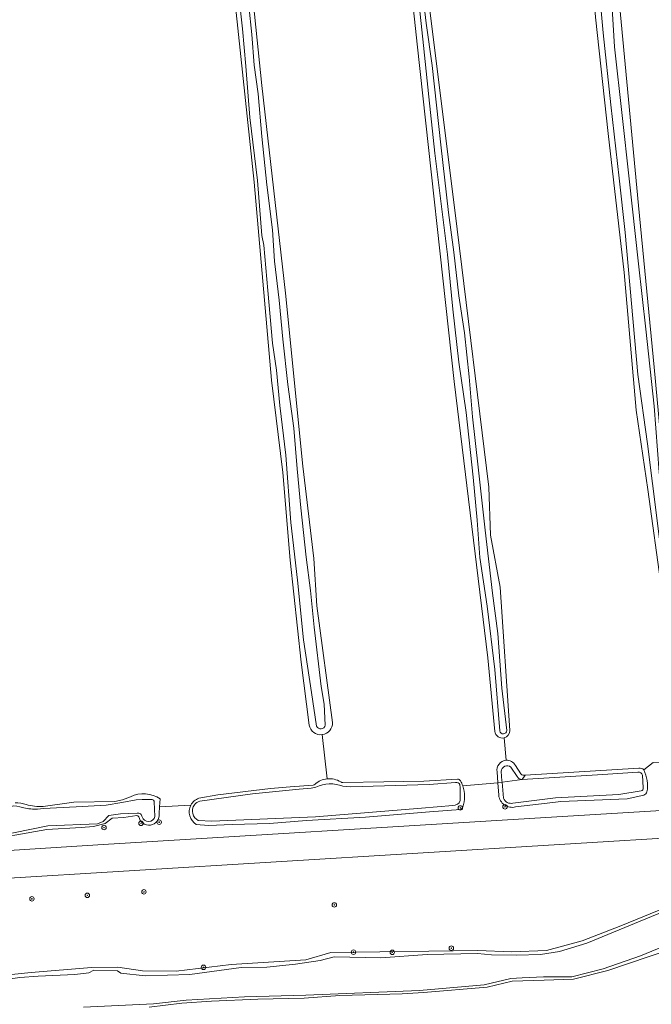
# Model space of a CAD drawing. Header units: metres. Extents: x 92650 to 117222, y 425801 to 461092.
# Tile 140 of 146: x 115548 to 115661, y 426947 to 427123. Entities that reach past the tile are written whole.
import ezdxf

# ---------------------------------------------------------------- set-up
doc = ezdxf.new("R2010")
doc.units = ezdxf.units.M
doc.layers.get('0').update_dxf_attribs({"color": 253, "linetype": 'CONTINUOUS', "lineweight": 15})
for name, color, linetype, lineweight in [('B-WE-GR-BOOM-S', 253, 'CONTINUOUS', 15), ('B-WE-GR-BOUWLAND-GV', 253, 'CONTINUOUS', 15), ('B-WE-GR-GRAS-GV', 253, 'CONTINUOUS', 15), ('B-WE-GR-GROENVOORZIENING-GV', 253, 'CONTINUOUS', 15), ('B-WE-OG-TERREIN_OEVER-GV', 253, 'CONTINUOUS', 15), ('B-WE-OG-WATER-GV', 253, 'CONTINUOUS', 15), ('B-WE-OG-WATER_GREPPEL-GV', 253, 'CONTINUOUS', 15), ('B-WE-VH-GESLOTENVERHARDING_ASFALT-GV', 253, 'CONTINUOUS', 15)]:
    doc.layers.add(name, color=color, linetype=linetype, lineweight=lineweight)
doc.styles.add('NLCS-ISO', font='NLCS-ISO.ttf')

# ---------------------------------------------------------------- blocks, each defined once
blk = doc.blocks.new('SGR-BOOM_GBKN-SO')
at = {"linetype": 'ByBlock', "lineweight": 18}
h = blk.add_hatch(color=0, dxfattribs=at)
h.dxf.hatch_style = 1
edge = h.paths.add_edge_path()
edge.add_arc((0, 0), 0.25, 0, 360)
at = {"color": 0, "linetype": 'ByBlock', "lineweight": 18}
for radius in [2, 0.25]:
    blk.add_circle((0, 0), radius, dxfattribs=at)
at = {"color": 0, "linetype": 'ByBlock', "lineweight": 18, "style": 'NLCS-ISO'}
blk.add_attdef('SOORT', (2.5, 0), '', height=1.5, dxfattribs=at)

msp = doc.modelspace()

# ---------------------------------------------------------------- linework, layer by layer
at = {"layer": 'B-WE-GR-BOUWLAND-GV', "transparency": 33554687, "flags": 128}
for points in [[(115666.335, 426991.399), (115665.886, 426997.15), (115665.68, 426997.563), (115662.727, 427021.188), (115660.281, 427038.969), (115658.18, 427053.188), (115656.063, 427077.813), (115653.208, 427102.683), (115650.907, 427123.513), (115649.859, 427136.844), (115646.8, 427165.47), (115643.984, 427190.563), (115642.43, 427208.25), (115639.57, 427233.563), (115636.518, 427255.455), (115634.411, 427274.407), (115631.008, 427305.781), (115628.329, 427329.049), (115625.721, 427353.77), (115622.802, 427381.982), (115621.877, 427388.064)], [(115596.624, 427346.973), (115597.758, 427337.125), (115598.758, 427330.969), (115603.438, 427289.719), (115606.945, 427257.125), (115611.469, 427216.813), (115616.023, 427171.719), (115621.057, 427126.192), (115626.172, 427085.594), (115631.805, 427039.406), (115632.094, 427030.813), (115633.852, 427021.5), (115635.588, 426995.847)], [(115634.56, 426994.545), (115634.913, 426990.514)], [(115659.552, 426988.818), (115661.245, 426990.145), (115665.794, 426989.954), (115666.057, 426990.869)], [(115636.57, 426989.587), (115637.558, 426988.076)], [(115638.326, 426987.864), (115658.644, 426989.113)]]:
    msp.add_lwpolyline(points, dxfattribs=at)
at = {"layer": 'B-WE-GR-BOUWLAND-GV', "transparency": 33554687}
for points in [[(115635.588, 426995.847, -0.3424971), (115634.56, 426994.545)], [(115634.913, 426990.514, -0.2949655), (115636.57, 426989.587)], [(115658.644, 426989.113, -0.245449), (115659.552, 426988.818)], [(115637.558, 426988.076, 0.2758678), (115638.326, 426987.864)]]:
    msp.add_lwpolyline(points, format="xyb", dxfattribs=at)
at = {"layer": 'B-WE-GR-GRAS-GV', "transparency": 33554687, "flags": 128}
for points in [[(115625.378, 427388.429), (115628.344, 427357.692), (115632.542, 427320.988), (115638.952, 427266.266), (115642.935, 427231.819), (115646.463, 427201.06), (115650.01, 427172.025), (115653.698, 427141.699), (115658.634, 427089.825), (115661.406, 427060.847), (115663.859, 427034.5), (115667.125, 427009.281)], [(115565.917, 427352.795), (115566.086, 427346.469), (115570.242, 427309.938), (115573.734, 427272.375), (115577.922, 427231.594), (115581.828, 427197.938), (115586.641, 427155.406), (115591.18, 427111.25), (115595.434, 427074.124), (115598.546, 427043.124), (115600.516, 427026.656), (115601.055, 427018.156), (115603.867, 426997.254)], [(115599.648, 426996.822), (115598.235, 427008.05), (115596.28, 427026.33), (115594.93, 427042.031), (115592.945, 427058.531), (115589.805, 427093.969), (115585.734, 427132.281), (115581.523, 427170.834), (115577.056, 427208.004), (115575.131, 427226.691), (115568.366, 427291.213), (115563.731, 427335.775), (115561.808, 427349.698)], [(115632.895, 426995.694), (115631.633, 427008.875), (115625.608, 427058.282), (115618.987, 427118.674), (115613.778, 427167.319), (115610.797, 427196.294), (115608.289, 427222.406), (115603.542, 427264.32), (115598.518, 427308.964), (115594.885, 427343.282), (115594.48, 427346.739)], [(116405.083, 427019.761), (116394.901, 427019.127), (116371.151, 427017.709), (116270.372, 427011.692), (116218.088, 427009.089), (116189.362, 427007.922), (116059.125, 427003.023), (116057.803, 427002.973), (116056.655, 427002.93), (116000, 427000.552), (115986.813, 427000), (115986.806, 427000), (115956.737, 426998.742), (115937.545, 426997.665), (115902.813, 426995.053), (115756.669, 426982.612), (115734.8, 426980.909), (115720.536, 426980.072), (115542.979, 426969.232), (115527.064, 426957.966), (115527.11, 426957.92)], [(115602.887, 426987.209), (115601.994, 426995.105)], [(115634.913, 426990.514), (115634.56, 426994.545)], [(115665.794, 426989.954), (115661.245, 426990.145), (115659.552, 426988.818)], [(115633.435, 426986.513), (115633.3, 426988.457)], [(115096.621, 426946.78), (115104.325, 426947.147), (115118.991, 426948.046), (115134.067, 426948.97), (115147.394, 426949.854), (115278.714, 426958.005), (115351.736, 426962.357), (115402.377, 426965.49), (115421.772, 426966.575), (115445.255, 426968.131), (115490.631, 426970.986), (115500, 426971.576), (115538.729, 426973.95), (115546.874, 426974.449), (115562.776, 426975.424), (115639.102, 426980.072), (115734.508, 426985.88), (115756.272, 426987.576)], [(115605.71, 426986.524), (115613.058, 426986.651), (115620.196, 426986.774), (115626.219, 426987.151)], [(115633.591, 426984.26), (115633.435, 426986.513), (115627.148, 426985.939)], [(115579.919, 426983.733), (115583.292, 426984.321), (115592.735, 426985.453), (115596.274, 426985.749), (115600.394, 426986.094)], [(115552.042, 426982.265), (115557.547, 426983.031), (115564.883, 426983.125), (115566.227, 426983.438), (115567.68, 426984)], [(115573.008, 426983.594), (115572.895, 426982.206)], [(115659.593, 426984.26), (115656.599, 426983.632), (115649.193, 426983.324), (115644.686, 426983.136), (115642.251, 426982.845), (115636.616, 426982.17)], [(115578.499, 426982.494), (115572.895, 426982.206), (115572.794, 426980.967)], [(115626.744, 426981.739), (115621.196, 426981.284), (115609.772, 426980.348), (115599.215, 426979.763), (115592.55, 426979.215), (115585.865, 426979.009), (115581.622, 426978.878), (115579.463, 426979.051)], [(115568.796, 426980.637), (115566.482, 426980.291), (115564.423, 426980.165), (115563.178, 426979.216), (115561.036, 426978.646), (115558.826, 426978.468), (115552.721, 426978.121), (115546.989, 426977.116), (115537.846, 426976.449)], [(115539.334, 426951.473), (115549.898, 426952.531), (115560.698, 426953.466), (115565.447, 426953.487), (115569.859, 426952.849), (115575.875, 426952.781), (115585.687, 426953.992), (115599.094, 426954.781), (115603.531, 426956.103), (115629.831, 426956.475), (115635.858, 426956.213), (115642.148, 426956.5), (115648.502, 426958.183), (115655.461, 426960.909), (115665.923, 426965.194)]]:
    msp.add_lwpolyline(points, dxfattribs=at)
at = {"layer": 'B-WE-GR-GRAS-GV', "transparency": 33554687}
for points in [[(115603.867, 426997.254, -0.3838894), (115601.994, 426995.105)], [(115601.994, 426995.105, -0.3944928), (115599.648, 426996.822)], [(115634.56, 426994.545, -0.4498843), (115632.895, 426995.694)], [(115633.3, 426988.457, -0.4485295), (115634.913, 426990.514)], [(115659.552, 426988.818, -0.1612495), (115660.126, 426984.861)], [(115600.713, 426986.241, -0.159911), (115602.887, 426987.209)], [(115602.887, 426987.209, -0.1678074), (115605.306, 426986.641)], [(115605.306, 426986.641, 0.2204461), (115605.71, 426986.524)], [(115626.219, 426987.151, -0.2901807), (115626.752, 426986.856)], [(115626.752, 426986.856, -0.0416737), (115627.148, 426985.939)], [(115600.394, 426986.094, 0.1541057), (115600.713, 426986.241)], [(115627.148, 426985.939, -0.1621768), (115627.156, 426982.153)], [(115660.126, 426984.861, -0.2045902), (115659.593, 426984.26)], [(115547.026, 426982.932, -0.0939934), (115549.014, 426982.583)], [(115567.68, 426984, -0.2725134), (115573.008, 426983.594)], [(115578.499, 426982.494, -0.1868912), (115579.919, 426983.733)], [(115636.616, 426982.17, -0.4514494), (115633.591, 426984.26)], [(115549.014, 426982.583, 0.0779123), (115552.042, 426982.265)], [(115579.463, 426979.051, -0.3973261), (115578.499, 426982.494)], [(115627.156, 426982.153, -0.2905553), (115626.744, 426981.739)], [(115569.175, 426980.426, 0.3416967), (115568.796, 426980.637)], [(115572.794, 426980.967, -0.9784334), (115569.175, 426980.426)]]:
    msp.add_lwpolyline(points, format="xyb", dxfattribs=at)
at = {"layer": 'B-WE-GR-GROENVOORZIENING-GV', "transparency": 33554687, "flags": 128}
msp.add_lwpolyline([(115666.048, 426957.276), (115660.492, 426955.398), (115653.1, 426952.898), (115646.991, 426951.339), (115641.737, 426951.179), (115636.027, 426951.006), (115631.537, 426949.908), (115620.117, 426948.94), (115616.34, 426948.747), (115605.179, 426948.415), (115598.793, 426947.965), (115590.471, 426947.794), (115582.155, 426947.432), (115576.87, 426947.071), (115571.016, 426946.36)], dxfattribs=at)
at = {"layer": 'B-WE-OG-TERREIN_OEVER-GV', "transparency": 33554687, "flags": 128}
for points in [[(115603.867, 426997.254), (115601.055, 427018.156), (115600.516, 427026.656), (115598.546, 427043.124), (115595.434, 427074.124), (115591.18, 427111.25), (115586.641, 427155.406), (115581.828, 427197.938), (115577.922, 427231.594), (115573.734, 427272.375), (115570.242, 427309.938), (115566.086, 427346.469), (115565.917, 427352.795)], [(115561.808, 427349.698), (115563.731, 427335.775), (115568.366, 427291.213), (115575.131, 427226.691), (115577.056, 427208.004), (115581.523, 427170.834), (115585.734, 427132.281), (115589.805, 427093.969), (115592.945, 427058.531), (115594.93, 427042.031), (115596.28, 427026.33), (115598.235, 427008.05), (115599.648, 426996.822)], [(115594.48, 427346.739), (115594.885, 427343.282), (115598.518, 427308.964), (115603.542, 427264.32), (115608.289, 427222.406), (115610.797, 427196.294), (115613.778, 427167.319), (115618.987, 427118.674), (115625.608, 427058.282), (115631.633, 427008.875), (115632.895, 426995.694)], [(115635.588, 426995.847), (115633.852, 427021.5), (115632.094, 427030.813), (115631.805, 427039.406), (115626.172, 427085.594), (115621.057, 427126.192), (115616.023, 427171.719), (115611.469, 427216.813), (115606.945, 427257.125), (115603.438, 427289.719), (115598.758, 427330.969), (115597.758, 427337.125), (115596.624, 427346.973)], [(115614.103, 427181.137), (115615, 427172.537), (115616.223, 427160.816), (115617.418, 427152.502), (115618.335, 427143.938), (115618.964, 427136.513), (115619.78, 427129.617), (115620.628, 427122.457), (115621.683, 427114.831), (115622.461, 427107.757), (115623.24, 427100.684), (115624.574, 427088.567), (115625.547, 427081.448), (115626.436, 427073.607), (115627.451, 427066.989), (115628.284, 427059.119), (115628.882, 427052.004), (115629.91, 427042.95), (115631.188, 427031.688), (115632.467, 427020.426), (115633.412, 427013.21), (115634.162, 427003.436), (115635.024, 426995.826)], [(115650.907, 427123.513), (115653.208, 427102.683), (115656.063, 427077.813), (115658.18, 427053.188), (115660.281, 427038.969), (115662.727, 427021.188), (115665.68, 426997.563), (115665.886, 426997.15), (115665.93, 426997.063), (115666.531, 426996.594), (115667.484, 426996.625), (115667.853, 426996.884), (115668.242, 426997.156), (115668.461, 426998.125), (115667.125, 427009.281), (115663.859, 427034.5), (115661.406, 427060.847), (115658.634, 427089.825), (115653.698, 427141.699)], [(115666.281, 426998.157), (115664.935, 427009.097), (115663.851, 427017.909), (115662.002, 427032.939), (115660.251, 427047.173), (115658.48, 427059.557), (115657.345, 427072.264), (115656.211, 427084.971), (115655.137, 427094.691), (115653.684, 427107.833), (115652.26, 427120.714), (115651.277, 427131.945)], [(115653.562, 427131.107), (115654.315, 427118.211), (115655.677, 427105.923), (115656.935, 427094.565), (115658.622, 427079.349), (115659.919, 427067.646), (115661.441, 427053.914), (115662.339, 427042.103), (115663.871, 427028.526), (115665.924, 427012.808), (115667.822, 426998.283)], [(115600.988, 426996.635), (115600.083, 427002.625), (115598.652, 427012.094), (115597.582, 427022.73), (115596.387, 427033.102), (115595.497, 427045.128), (115594.441, 427053.999), (115593.802, 427060.339), (115593.082, 427065.142), (115592.26, 427074.562), (115591.551, 427082.682), (115591.19, 427084.461), (115590.398, 427094.249), (115589.074, 427105.571), (115588.3, 427114.715), (115587.73, 427121.445), (115586.813, 427129.606)], [(115633.808, 426995.793), (115632.926, 427006.77), (115631.509, 427018.115), (115630.231, 427026.833), (115629.744, 427033.506), (115629.036, 427041.167), (115627.757, 427052.735), (115626.437, 427061.758), (115625.367, 427071.226), (115624.436, 427081.042), (115623.297, 427090.094), (115622.157, 427099.145), (115621.087, 427109.239), (115620.111, 427118.447), (115619.218, 427126.879)], [(115588.883, 427125.505), (115589.411, 427120.374), (115589.814, 427114.896), (115590.509, 427109.78), (115591.19, 427102.161), (115592.107, 427093.513), (115593.107, 427085.463), (115593.482, 427079.86), (115594.288, 427072.88), (115594.93, 427065.884), (115595.831, 427057.781), (115596.901, 427049.953), (115597.54, 427042.682), (115598.152, 427035.723), (115599.152, 427026.86), (115599.93, 427020.881), (115600.583, 427014.346), (115601.834, 427003.696), (115602.348, 427000.568), (115602.551, 426996.785)], [(115633.3, 426988.457), (115633.435, 426986.513)], [(115634.197, 426986.583), (115634.175, 426986.815), (115634.06, 426988.507)], [(115635.788, 426989.303), (115636.907, 426987.611)], [(115637.558, 426988.076), (115636.57, 426989.587)], [(115637.765, 426987.101), (115652.223, 426987.973), (115658.49, 426988.421)], [(115658.644, 426989.113), (115638.326, 426987.864)], [(115626.219, 426987.151), (115620.196, 426986.774), (115613.058, 426986.651), (115605.71, 426986.524)], [(115607.148, 426985.781), (115621.119, 426986.204), (115625.877, 426986.568)], [(115634.465, 426983.725), (115634.197, 426986.583), (115633.435, 426986.513), (115633.591, 426984.26)], [(115637.765, 426987.101), (115638.326, 426987.864)], [(115659.342, 426987.837), (115659.444, 426985.614)], [(115600.394, 426986.094), (115596.274, 426985.749), (115592.735, 426985.453), (115583.292, 426984.321), (115579.919, 426983.733)], [(115580.114, 426983.214), (115589.517, 426984.511), (115597.867, 426985.344), (115600.031, 426985.531), (115600.851, 426985.72)], [(115605.7, 426985.894), (115607.148, 426985.781)], [(115626.654, 426986.185), (115626.706, 426985.57), (115626.691, 426983.315)], [(115659.061, 426985.082), (115655.097, 426984.39), (115643.732, 426983.791), (115636.138, 426982.854)], [(115551.06, 426981.765), (115552.134, 426981.872), (115557.984, 426982.192), (115563.309, 426982.483), (115566.112, 426982.971), (115568.687, 426983.418), (115569.748, 426983.519), (115571.549, 426983.509)], [(115567.68, 426984), (115566.227, 426983.438), (115564.883, 426983.125), (115557.547, 426983.031), (115552.042, 426982.265)], [(115571.901, 426983.06), (115572.069, 426980.441)], [(115572.895, 426982.206), (115573.008, 426983.594)], [(115636.616, 426982.17), (115642.251, 426982.845), (115644.686, 426983.136), (115649.193, 426983.324), (115656.599, 426983.632), (115659.593, 426984.26)], [(115547.852, 426982.21), (115548.598, 426982.019)], [(115572.794, 426980.967), (115572.895, 426982.206)], [(115579.463, 426979.051), (115581.622, 426978.878), (115585.865, 426979.009), (115592.55, 426979.215), (115599.215, 426979.763), (115609.772, 426980.348), (115621.196, 426981.284), (115626.744, 426981.739)], [(115625.4, 426982.425), (115619.797, 426981.938), (115600.773, 426980.406), (115582.244, 426979.628), (115579.819, 426979.746)], [(115568.859, 426981.058), (115565.912, 426980.947), (115563.781, 426980.625), (115562.781, 426979.594), (115561.797, 426979.156), (115552.914, 426978.813), (115546.719, 426977.563), (115537.837, 426976.896)], [(115537.846, 426976.449), (115546.989, 426977.116), (115552.721, 426978.121), (115558.826, 426978.468), (115561.036, 426978.646), (115563.178, 426979.216), (115564.423, 426980.165), (115566.482, 426980.291), (115568.796, 426980.637)], [(115543.987, 426951.115), (115547.885, 426951.65), (115551.162, 426951.895), (115557.717, 426952.199), (115560.2, 426952.459), (115561.124, 426952.935), (115565.369, 426952.82), (115565.961, 426952.444), (115570.292, 426951.967), (115578.31, 426952.16), (115587.478, 426953.445), (115592.069, 426953.503), (115597.231, 426954.059), (115601.634, 426954.709), (115604.113, 426955.329), (115612.463, 426955.143), (115620.793, 426955.735), (115629.817, 426955.966), (115632.329, 426955.677), (115636.862, 426955.648), (115641.093, 426955.778), (115644.442, 426956.313), (115649.377, 426957.806), (115659.905, 426962.134), (115667.6, 426965.298)], [(115665.923, 426965.194), (115655.461, 426960.909), (115648.502, 426958.183), (115642.148, 426956.5), (115635.858, 426956.213), (115629.831, 426956.475), (115603.531, 426956.103), (115599.094, 426954.781), (115585.687, 426953.992), (115575.875, 426952.781), (115569.859, 426952.849), (115565.447, 426953.487), (115560.698, 426953.466), (115549.898, 426952.531), (115539.334, 426951.473)], [(115663.055, 426957.188), (115658.967, 426955.52), (115652.286, 426953.193), (115646.673, 426951.767), (115641.633, 426951.781), (115637.766, 426951.563), (115635.734, 426951.469), (115630.997, 426950.34), (115619.386, 426949.31), (115599.047, 426948.5), (115588.078, 426948.188), (115577.672, 426947.594), (115571.805, 426946.938), (115559.281, 426946.344)], [(115571.016, 426946.36), (115576.87, 426947.071), (115582.155, 426947.432), (115590.471, 426947.794), (115598.793, 426947.965), (115605.179, 426948.415), (115616.34, 426948.747), (115620.117, 426948.94), (115631.537, 426949.908), (115636.027, 426951.006), (115641.737, 426951.179), (115646.991, 426951.339), (115653.1, 426952.898), (115660.492, 426955.398), (115666.048, 426957.276)]]:
    msp.add_lwpolyline(points, dxfattribs=at)
at = {"layer": 'B-WE-OG-TERREIN_OEVER-GV', "transparency": 33554687}
for points in [[(115601.994, 426995.105, 0.3838894), (115603.867, 426997.254)], [(115599.648, 426996.822, 0.3944928), (115601.994, 426995.105)], [(115602.551, 426996.785, -0.7306099), (115600.988, 426996.635)], [(115632.895, 426995.694, 0.4498843), (115634.56, 426994.545)], [(115635.024, 426995.826, -0.9284398), (115633.808, 426995.793)], [(115634.56, 426994.545, 0.3424971), (115635.588, 426995.847)], [(115634.913, 426990.514, 0.4485295), (115633.3, 426988.457)], [(115636.57, 426989.587, 0.2949655), (115634.913, 426990.514)], [(115634.06, 426988.507, -0.6321583), (115635.788, 426989.303)], [(115658.49, 426988.421, -0.3453326), (115659.342, 426987.837)], [(115659.552, 426988.818, 0.245449), (115658.644, 426989.113)], [(115660.126, 426984.861, 0.1612495), (115659.552, 426988.818)], [(115602.887, 426987.209, 0.159911), (115600.713, 426986.241)], [(115605.306, 426986.641, 0.1678074), (115602.887, 426987.209)], [(115605.71, 426986.524, -0.2204461), (115605.306, 426986.641)], [(115625.877, 426986.568, -0.3175059), (115626.654, 426986.185)], [(115626.752, 426986.856, 0.2901807), (115626.219, 426987.151)], [(115627.148, 426985.939, 0.0416737), (115626.752, 426986.856)], [(115636.907, 426987.611, 0.3199275), (115637.765, 426987.101)], [(115638.326, 426987.864, -0.2758678), (115637.558, 426988.076)], [(115600.713, 426986.241, -0.1541057), (115600.394, 426986.094)], [(115600.851, 426985.72, -0.1988069), (115605.7, 426985.894)], [(115627.156, 426982.153, 0.1621768), (115627.148, 426985.939)], [(115659.444, 426985.614, -0.5059424), (115659.061, 426985.082)], [(115659.593, 426984.26, 0.2045902), (115660.126, 426984.861)], [(115549.014, 426982.583, 0.0939934), (115547.026, 426982.932)], [(115573.008, 426983.594, 0.2725134), (115567.68, 426984)], [(115571.549, 426983.509, -0.4631818), (115571.901, 426983.06)], [(115579.919, 426983.733, 0.1868912), (115578.499, 426982.494)], [(115579.125, 426982.526, -0.1662569), (115580.114, 426983.214)], [(115626.691, 426983.315, -0.3498978), (115625.4, 426982.425)], [(115633.591, 426984.26, 0.4514494), (115636.616, 426982.17)], [(115636.138, 426982.854, -0.3843983), (115634.465, 426983.725)], [(115545.833, 426982.095, -0.2015798), (115547.852, 426982.21)], [(115548.598, 426982.019, 0.0665744), (115551.06, 426981.765)], [(115552.042, 426982.265, -0.0779123), (115549.014, 426982.583)], [(115578.499, 426982.494, 0.3973261), (115579.463, 426979.051)], [(115579.819, 426979.746, -0.4697816), (115579.125, 426982.526)], [(115626.744, 426981.739, 0.2905553), (115627.156, 426982.153)], [(115568.796, 426980.637, -0.3416967), (115569.175, 426980.426)], [(115569.75, 426980.391, 0.441509), (115568.859, 426981.058)], [(115569.175, 426980.426, 0.9784334), (115572.794, 426980.967)], [(115572.069, 426980.441, -0.7408362), (115569.75, 426980.391)]]:
    msp.add_lwpolyline(points, format="xyb", dxfattribs=at)
at = {"layer": 'B-WE-OG-WATER-GV', "transparency": 33554687, "flags": 128}
for points in [[(115635.024, 426995.826), (115634.162, 427003.436), (115633.412, 427013.21), (115632.467, 427020.426), (115631.188, 427031.688), (115629.91, 427042.95), (115628.882, 427052.004), (115628.284, 427059.119), (115627.451, 427066.989), (115626.436, 427073.607), (115625.547, 427081.448), (115624.574, 427088.567), (115623.24, 427100.684), (115622.461, 427107.757), (115621.683, 427114.831), (115620.628, 427122.457), (115619.78, 427129.617), (115618.964, 427136.513), (115618.335, 427143.938), (115617.418, 427152.502), (115616.223, 427160.816), (115615, 427172.537), (115614.103, 427181.137)], [(115651.277, 427131.945), (115652.26, 427120.714), (115653.684, 427107.833), (115655.137, 427094.691), (115656.211, 427084.971), (115657.345, 427072.264), (115658.48, 427059.557), (115660.251, 427047.173), (115662.002, 427032.939), (115663.851, 427017.909), (115664.935, 427009.097), (115666.281, 426998.157)], [(115667.822, 426998.283), (115665.924, 427012.808), (115663.871, 427028.526), (115662.339, 427042.103), (115661.441, 427053.914), (115659.919, 427067.646), (115658.622, 427079.349), (115656.935, 427094.565), (115655.677, 427105.923), (115654.315, 427118.211), (115653.562, 427131.107)], [(115619.218, 427126.879), (115620.111, 427118.447), (115621.087, 427109.239), (115622.157, 427099.145), (115623.297, 427090.094), (115624.436, 427081.042), (115625.367, 427071.226), (115626.437, 427061.758), (115627.757, 427052.735), (115629.036, 427041.167), (115629.744, 427033.506), (115630.231, 427026.833), (115631.509, 427018.115), (115632.926, 427006.77), (115633.808, 426995.793)], [(115634.06, 426988.507), (115634.175, 426986.815), (115634.197, 426986.583)], [(115636.907, 426987.611), (115635.788, 426989.303)], [(115658.49, 426988.421), (115652.223, 426987.973), (115637.765, 426987.101)], [(115625.877, 426986.568), (115621.119, 426986.204), (115607.148, 426985.781)], [(115637.765, 426987.101), (115634.197, 426986.583), (115634.465, 426983.725)], [(115659.444, 426985.614), (115659.342, 426987.837)], [(115600.851, 426985.72), (115600.031, 426985.531), (115597.867, 426985.344), (115589.517, 426984.511), (115580.114, 426983.214)], [(115607.148, 426985.781), (115605.7, 426985.894)], [(115626.691, 426983.315), (115626.706, 426985.57), (115626.654, 426986.185)], [(115636.138, 426982.854), (115643.732, 426983.791), (115655.097, 426984.39), (115659.061, 426985.082)], [(115571.549, 426983.509), (115569.748, 426983.519), (115568.687, 426983.418), (115566.112, 426982.971), (115563.309, 426982.483), (115557.984, 426982.192), (115552.134, 426981.872), (115551.06, 426981.765)], [(115572.069, 426980.441), (115571.901, 426983.06)], [(115548.598, 426982.019), (115547.852, 426982.21)], [(115579.819, 426979.746), (115582.244, 426979.628), (115600.773, 426980.406), (115619.797, 426981.938), (115625.4, 426982.425)], [(115537.837, 426976.896), (115546.719, 426977.563), (115552.914, 426978.813), (115561.797, 426979.156), (115562.781, 426979.594), (115563.781, 426980.625), (115565.912, 426980.947), (115568.859, 426981.058)], [(115667.6, 426965.298), (115659.905, 426962.134), (115649.377, 426957.806), (115644.442, 426956.313), (115641.093, 426955.778), (115636.862, 426955.648), (115632.329, 426955.677), (115629.817, 426955.966), (115620.793, 426955.735), (115612.463, 426955.143), (115604.113, 426955.329), (115601.634, 426954.709), (115597.231, 426954.059), (115592.069, 426953.503), (115587.478, 426953.445), (115578.31, 426952.16), (115570.292, 426951.967), (115565.961, 426952.444), (115565.369, 426952.82), (115561.124, 426952.935), (115560.2, 426952.459), (115557.717, 426952.199), (115551.162, 426951.895), (115547.885, 426951.65), (115543.987, 426951.115)], [(115559.281, 426946.344), (115571.805, 426946.938), (115577.672, 426947.594), (115588.078, 426948.188), (115599.047, 426948.5), (115619.386, 426949.31), (115630.997, 426950.34), (115635.734, 426951.469), (115637.766, 426951.563), (115641.633, 426951.781), (115646.673, 426951.767), (115652.286, 426953.193), (115658.967, 426955.52), (115663.055, 426957.188)]]:
    msp.add_lwpolyline(points, dxfattribs=at)
at = {"layer": 'B-WE-OG-WATER-GV', "transparency": 33554687}
for points in [[(115633.808, 426995.793, 0.9284398), (115635.024, 426995.826)], [(115635.788, 426989.303, 0.6321583), (115634.06, 426988.507)], [(115659.342, 426987.837, 0.3453326), (115658.49, 426988.421)], [(115626.654, 426986.185, 0.3175059), (115625.877, 426986.568)], [(115637.765, 426987.101, -0.3199275), (115636.907, 426987.611)], [(115605.7, 426985.894, 0.1988069), (115600.851, 426985.72)], [(115659.061, 426985.082, 0.5059424), (115659.444, 426985.614)], [(115571.901, 426983.06, 0.4631818), (115571.549, 426983.509)], [(115580.114, 426983.214, 0.1662569), (115579.125, 426982.526)], [(115625.4, 426982.425, 0.3498978), (115626.691, 426983.315)], [(115634.465, 426983.725, 0.3843983), (115636.138, 426982.854)], [(115547.852, 426982.21, 0.2015798), (115545.833, 426982.095)], [(115551.06, 426981.765, -0.0665744), (115548.598, 426982.019)], [(115579.125, 426982.526, 0.4697816), (115579.819, 426979.746)], [(115568.859, 426981.058, -0.441509), (115569.75, 426980.391)], [(115569.75, 426980.391, 0.7408362), (115572.069, 426980.441)]]:
    msp.add_lwpolyline(points, format="xyb", dxfattribs=at)
at = {"layer": 'B-WE-OG-WATER_GREPPEL-GV', "transparency": 33554687, "flags": 128}
for points in [[(115586.813, 427129.606), (115587.73, 427121.445), (115588.3, 427114.715), (115589.074, 427105.571), (115590.398, 427094.249), (115591.19, 427084.461), (115591.551, 427082.682), (115592.26, 427074.562), (115593.082, 427065.142), (115593.802, 427060.339), (115594.441, 427053.999), (115595.497, 427045.128), (115596.387, 427033.102), (115597.582, 427022.73), (115598.652, 427012.094), (115600.083, 427002.625), (115600.988, 426996.635)], [(115602.551, 426996.785), (115602.348, 427000.568), (115601.834, 427003.696), (115600.583, 427014.346), (115599.93, 427020.881), (115599.152, 427026.86), (115598.152, 427035.723), (115597.54, 427042.682), (115596.901, 427049.953), (115595.831, 427057.781), (115594.93, 427065.884), (115594.288, 427072.88), (115593.482, 427079.86), (115593.107, 427085.463), (115592.107, 427093.513), (115591.19, 427102.161), (115590.509, 427109.78), (115589.814, 427114.896), (115589.411, 427120.374), (115588.883, 427125.505)]]:
    msp.add_lwpolyline(points, dxfattribs=at)
at = {"layer": 'B-WE-OG-WATER_GREPPEL-GV', "transparency": 33554687}
msp.add_lwpolyline([(115600.988, 426996.635, 0.7306099), (115602.551, 426996.785)], format="xyb", dxfattribs=at)
at = {"layer": 'B-WE-VH-GESLOTENVERHARDING_ASFALT-GV', "transparency": 33554687, "flags": 128}
for points in [[(115542.979, 426969.232), (115720.536, 426980.072), (115734.8, 426980.909), (115756.669, 426982.612), (115902.813, 426995.053)], [(115826.071, 426993.542), (115811.801, 426992.322), (115764.221, 426988.255), (115756.272, 426987.576), (115734.508, 426985.88), (115639.102, 426980.072), (115562.776, 426975.424), (115546.874, 426974.449)]]:
    msp.add_lwpolyline(points, dxfattribs=at)

# ---------------------------------------------------------------- block references
at = {"layer": 'B-WE-GR-BOOM-S', "transparency": 33554687, "xscale": 0.2, "yscale": 0.2, "zscale": 0.2}
for p in [(115626.726, 426981.997), (115634.723, 426982.198), (115569.56, 426979.246), (115572.812, 426979.445), (115562.946, 426978.481), (115570.091, 426966.968), (115550.043, 426965.722), (115559.963, 426966.354), (115604.175, 426964.639), (115607.595, 426956.182), (115614.536, 426956.151), (115625.104, 426956.9), (115580.753, 426953.464)]:
    msp.add_blockref('SGR-BOOM_GBKN-SO', p, dxfattribs=at)

doc.saveas('drawing.dxf')
